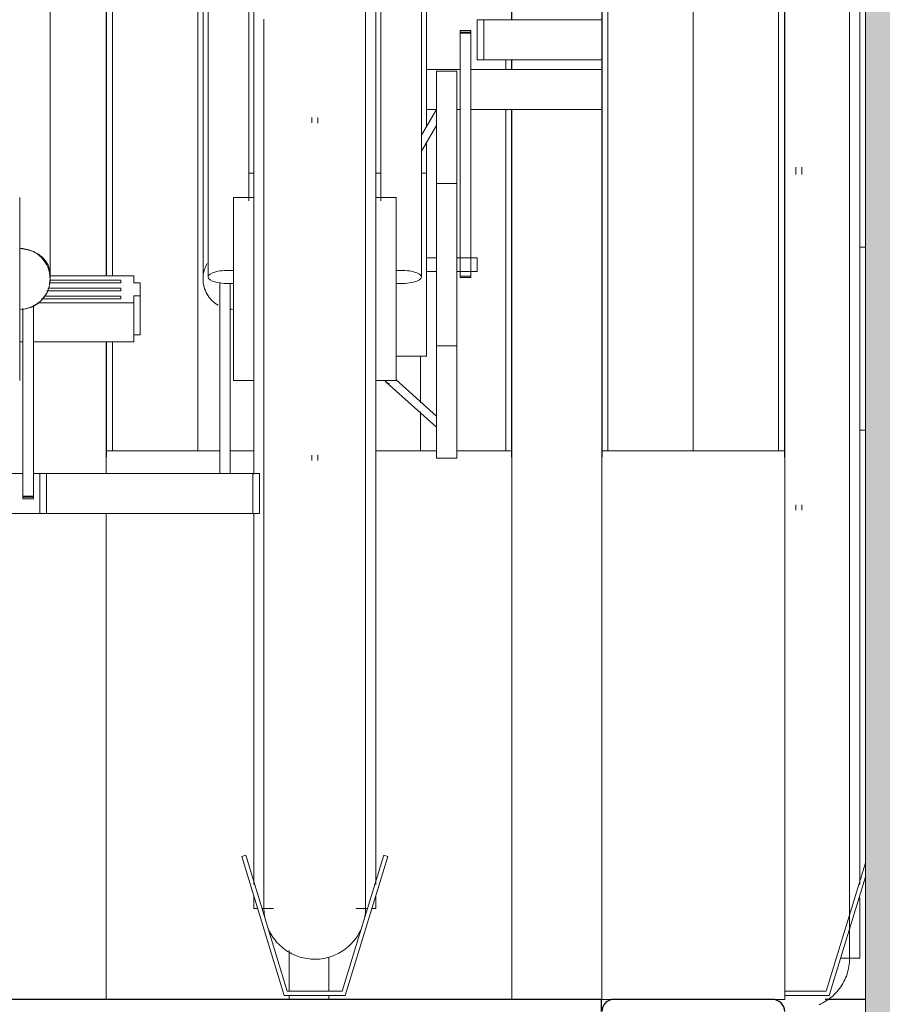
# Model space of a CAD drawing. Extents: x 50445 to 145605, y -10968 to 41989.
# Tile 122 of 256: x 90512 to 90937, y -1765 to -1281. Entities that reach past the tile are written whole.
import ezdxf

# ---------------------------------------------------------------- set-up
doc = ezdxf.new("R2010")
doc.units = 0
doc.header["$LTSCALE"] = 414.30304
doc.header["$MEASUREMENT"] = 0
doc.linetypes.add('gestippeld_2_', pattern=[6.35, 3.175, -3.175])
doc.linetypes.add('hartlijn-fijn', pattern=[6, 4, -1, 0, -1])
for name, color, linetype, lineweight in [('A-EQPM', 6, 'CONTINUOUS', 18), ('A-GENM', 6, 'CONTINUOUS', 18), ('S-BEAM', 4, 'CONTINUOUS', 18), ('S-COLS', 6, 'CONTINUOUS', 18), ('S-COLS-HIDN', 5, 'gestippeld_2_', 18)]:
    doc.layers.add(name, color=color, linetype=linetype, lineweight=lineweight)

# ---------------------------------------------------------------- blocks, each defined once
blk = doc.blocks.new('42_KA leemstuc betonkolomafwerking - Type-V76-plotview doorsnede C C  -  1 op 100')
at = {"layer": 'A-GENM'}
h = blk.add_hatch(color=256, dxfattribs=at)
h.paths.add_polyline_path([(9748.73, -2480), (10302.73, -2480), (10302.73, -1463.74), (10278.05, -1462.63), (10273.93, -1460.93), (10261.14, -1452.67), (10259.46, -1449.7), (10258.46, -1444.08), (10257.83, -1434.06), (10258.24, -1407.83), (10261.34, -1402.77), (10266.72, -1399.85), (10272.93, -1399.85), (10278.31, -1402.77), (10281.42, -1407.83), (10281.83, -1410.75), (10281.83, -1438.97), (10289.83, -1439.83), (10302.73, -1439.83), (10302.73, -332.84), (10278.05, -331.72), (10273.93, -330.03), (10261.14, -321.77), (10259.46, -318.8), (10258.46, -313.17), (10257.83, -298.21), (10258.24, -276.92), (10261.34, -271.87), (10266.72, -268.95), (10272.93, -268.95), (10278.31, -271.87), (10281.42, -276.92), (10281.83, -279.84), (10281.83, -308.07), (10289.83, -308.93), (10302.73, -308.93), (10302.73, 530), (9748.73, 530), (9748.73, -2444.34)], flags=0)
h.paths.add_polyline_path([(10273.44, -1435.77), (10275.83, -1435.18), (10273.27, -1435.18)], flags=0)
h.paths.add_polyline_path([(10273.44, -304.86), (10275.83, -304.28), (10273.27, -304.28)], flags=0)
blk.add_line((9748.73, 530), (9748.73, -2480), dxfattribs=at)
blk = doc.blocks.new('97_KA_gestapelde fietsenstalling 8 fietsen 1600x1900 - Type-V114-plotview doorsnede C C  -  1 op 100')
at = {"layer": 'A-EQPM'}
for p, q in [((9382.1, -2077.3), (9346.88, -2077.3)), ((9347.23, -2075.98), (9382.1, -2075.98)), ((9388.52, -2074), (9347.28, -2074)), ((9382.1, -2075.98), (9382.1, -2076.64)), ((9382.1, -2075.98), (9382.1, -2077.3)), ((9382.1, -2076.64), (9382.1, -2077.3)), ((9388.52, -2077.45), (9388.52, -2074)), ((9391.73, -2077.45), (9388.52, -2077.45)), ((9391.73, -2080.6), (9391.73, -2077.45)), ((9382.1, -2081.26), (9345.82, -2081.26)), ((9346.17, -2079.94), (9382.1, -2079.94)), ((9382.1, -2079.94), (9382.1, -2080.6)), ((9382.1, -2080.6), (9382.1, -2081.26)), ((9391.73, -2083.75), (9391.73, -2080.6)), ((9341.09, -2087.2), (9388.52, -2087.2)), ((9382.1, -2085.22), (9343.07, -2085.22)), ((9344.39, -2083.9), (9382.1, -2083.9)), ((9382.1, -2083.9), (9382.1, -2084.56)), ((9382.1, -2083.9), (9382.1, -2085.22)), ((9382.1, -2084.56), (9382.1, -2085.22)), ((9388.52, -2087.2), (9388.52, -2083.75)), ((9388.52, -2083.75), (9391.73, -2083.75)), ((9388.52, -2106.48), (9388.52, -2087.2)), ((9391.73, -2103.03), (9391.73, -2083.75)), ((9333.96, -2106.48), (9332.38, -2106.48)), ((9388.52, -2106.48), (9339.18, -2106.48)), ((9391.73, -2103.03), (9388.52, -2103.03)), ((9375, -2171.15), (9375, -2160)), ((9430.84, -2160), (9375, -2160)), ((9447.63, -2160), (9436.06, -2160)), ((9375, -2430), (9375, -2190.86)), ((9465, -2405.87), (9465, -2426.06)), ((9465, -2428), (9465, -2430))]:
    blk.add_line(p, q, dxfattribs=at)
at = {"layer": 'S-COLS', "lineweight": 25}
for p, q in [((9375, -1463.74), (9375, -2074)), ((9375, -2106.48), (9375, -2163.14))]:
    blk.add_line(p, q, dxfattribs=at)
at = {"layer": 'S-COLS', "linetype": 'hartlijn-fijn'}
blk.add_line((9420, -1480.86), (9420, -2160), dxfattribs=at)
at = {"layer": 'S-COLS-HIDN'}
for p, q in [((9378, -2074), (9378, -1463.74)), ((9378, -2160), (9378, -2106.48))]:
    blk.add_line(p, q, dxfattribs=at)
blk = doc.blocks.new('97_KA_gestapelde fietsenstalling 8 fietsen 1600x1900 - Type-V115-plotview doorsnede C C  -  1 op 100')
at = {"layer": 'A-EQPM'}
for p, q in [((9745.9, -1800.09), (9745.9, -2104.9)), ((9532.63, -1972.36), (9549.21, -1972.36)), ((9554.43, -1972.36), (9618.93, -1972.36)), ((9537.63, -1992.06), (9532.59, -1992.06)), ((9549.21, -1992.06), (9547.63, -1992.06)), ((9618.93, -1992.06), (9554.43, -1992.06)), ((9714.4, -2020.53), (9714.4, -2024.05)), ((9717.4, -2024.05), (9717.4, -2020.53)), ((9748.73, -2059.9), (9745.9, -2059.9)), ((9745.9, -2104.9), (9745.9, -2373.39)), ((9745.9, -2149.9), (9748.73, -2149.9)), ((9537.63, -2160), (9507.63, -2160)), ((9574.6, -2160), (9547.63, -2160)), ((9574.6, -2160), (9574.6, -2430)), ((9714.4, -2186.54), (9714.4, -2189.27)), ((9717.4, -2189.27), (9717.4, -2186.64)), ((9748.73, -2362.83), (9729.42, -2426)), ((9730.9, -2428), (9748.73, -2369.67)), ((9745.9, -2379.96), (9745.9, -2409.71)), ((9484.6, -2426), (9484.6, -2409.15)), ((9736.49, -2409.71), (9745.9, -2409.71)), ((9729.42, -2426), (9708.93, -2426)), ((9484.6, -2430), (9484.6, -2428)), ((9708.93, -2428), (9730.9, -2428))]:
    blk.add_line(p, q, dxfattribs=at)
at = {"layer": 'A-EQPM', "flags": 128}
for points in [[(9740.9, -2104.9), (9740.9, -2092.71), (9740.9, -2080.54), (9740.9, -2068.41), (9740.9, -2056.34), (9740.9, -2044.35), (9740.9, -2032.45), (9740.9, -2020.67), (9740.9, -2009.02), (9740.9, -1997.53), (9740.9, -1986.2), (9740.9, -1975.07), (9740.9, -1964.15), (9740.9, -1953.45), (9740.9, -1942.99)], [(9740.9, -2409.71), (9740.9, -2409.47), (9740.9, -2408.73), (9740.9, -2407.52), (9740.9, -2405.82), (9740.9, -2403.63), (9740.9, -2400.97), (9740.9, -2397.84), (9740.9, -2394.24), (9740.9, -2390.17), (9740.9, -2385.65), (9740.9, -2380.68), (9740.9, -2375.26), (9740.9, -2369.42), (9740.9, -2363.15), (9740.9, -2356.47), (9740.9, -2349.39), (9740.9, -2341.91), (9740.9, -2334.06), (9740.9, -2325.84), (9740.9, -2317.26), (9740.9, -2308.35), (9740.9, -2299.11), (9740.9, -2289.56), (9740.9, -2279.72), (9740.9, -2269.59), (9740.9, -2259.2), (9740.9, -2248.57), (9740.9, -2237.7), (9740.9, -2226.62), (9740.9, -2215.35), (9740.9, -2203.9), (9740.9, -2192.29), (9740.9, -2180.55), (9740.9, -2168.68), (9740.9, -2156.71), (9740.9, -2144.66), (9740.9, -2132.54), (9740.9, -2120.38), (9740.9, -2108.19), (9740.9, -2104.9)], [(9740.9, -2402.96), (9740.9, -2405.27), (9740.9, -2407.11), (9740.9, -2408.45), (9740.9, -2409.32), (9740.9, -2409.69), (9740.9, -2409.71)], [(9740.9, -2409.71), (9740.88, -2410.71), (9740.82, -2411.71), (9740.72, -2412.7), (9740.58, -2413.69), (9740.4, -2414.68), (9740.18, -2415.65), (9739.92, -2416.62), (9739.63, -2417.57), (9739.3, -2418.52), (9738.92, -2419.44), (9738.52, -2420.36), (9738.07, -2421.25), (9737.59, -2422.13), (9737.08, -2422.99), (9736.53, -2423.83), (9735.95, -2424.64), (9735.34, -2425.43), (9734.69, -2426.19), (9734.02, -2426.93), (9733.32, -2427.64), (9732.58, -2428.33), (9731.83, -2428.98), (9731.04, -2429.6), (9730.24, -2430.19), (9729.41, -2430.75), (9728.55, -2431.27), (9727.68, -2431.76), (9726.79, -2432.21), (9725.88, -2432.63)], [(9740.9, -2409.71), (9740.88, -2410.71), (9740.82, -2411.71), (9740.72, -2412.7), (9740.58, -2413.69), (9740.4, -2414.68), (9740.18, -2415.65), (9739.92, -2416.62), (9739.63, -2417.57), (9739.3, -2418.52), (9738.92, -2419.44), (9738.52, -2420.36), (9738.07, -2421.25), (9737.59, -2422.13), (9737.08, -2422.99), (9736.53, -2423.83), (9735.95, -2424.64), (9735.34, -2425.43), (9734.69, -2426.19), (9734.02, -2426.93), (9733.32, -2427.64), (9732.58, -2428.33), (9731.83, -2428.98), (9731.04, -2429.6), (9730.24, -2430.19), (9729.41, -2430.75), (9728.55, -2431.27), (9727.68, -2431.76), (9726.79, -2432.21)], [(9740.9, -2409.32), (9740.9, -2409.69), (9740.9, -2409.71)]]:
    blk.add_lwpolyline(points, dxfattribs=at)
at = {"layer": 'S-BEAM', "lineweight": 25}
blk.add_line((9748.73, -2430), (9728.92, -2430), dxfattribs=at)
at = {"layer": 'S-COLS', "lineweight": 25}
for p, q in [((9574.6, -1947.88), (9574.6, -1488.08)), ((9574.6, -1972.36), (9574.6, -1967.59)), ((9574.6, -2163.14), (9574.6, -1992.06))]:
    blk.add_line(p, q, dxfattribs=at)
at = {"layer": 'S-COLS', "linetype": 'hartlijn-fijn'}
for p, q in [((9529.6, -2113.43), (9529.6, -2136.5)), ((9529.6, -2140.74), (9529.6, -2160))]:
    blk.add_line(p, q, dxfattribs=at)
at = {"layer": 'S-COLS-HIDN'}
for p, q in [((9571.6, -1967.59), (9571.6, -1972.36)), ((9571.6, -1992.06), (9571.6, -2160))]:
    blk.add_line(p, q, dxfattribs=at)
blk = doc.blocks.new('97_KA_gestapelde fietsenstalling 16 fietsen 1600x2900 - Type-V124-plotview doorsnede C C  -  1 op 100')
at = {"layer": 'A-EQPM'}
for p, q in [((9425.13, -1767.33), (9425.13, -2074.49)), ((9445.13, -2036.96), (9445.13, -1767.33)), ((9510.13, -1767.33), (9510.13, -2036.96)), ((9530.13, -2074.49), (9530.13, -1767.33)), ((9447.63, -2080.42), (9447.63, -1775.62)), ((9507.63, -1775.62), (9507.63, -2080.42)), ((9347.38, -2073.34), (9347.38, -1888.86)), ((9422.63, -1888.86), (9422.63, -2073.34)), ((9532.63, -2000.68), (9532.63, -1888.86)), ((9557.63, -1947.88), (9560.85, -1947.88)), ((9557.63, -1967.59), (9557.63, -1947.88)), ((9560.85, -1947.88), (9618.93, -1947.88)), ((9560.85, -1967.59), (9560.85, -1947.88)), ((9554.43, -1953.22), (9549.21, -1953.22)), ((9549.21, -1954.52), (9549.21, -1953.22)), ((9549.21, -1953.22), (9549.21, -1953.52)), ((9549.21, -1953.99), (9554.43, -1953.99)), ((9549.21, -2064.28), (9549.21, -1954.52)), ((9554.43, -1954.52), (9549.21, -1954.52)), ((9554.43, -1953.52), (9554.43, -1953.22)), ((9554.43, -1953.22), (9554.43, -1954.52)), ((9554.43, -1954.52), (9554.43, -2064.28)), ((9560.85, -1967.59), (9557.63, -1967.59)), ((9618.93, -1967.59), (9560.85, -1967.59)), ((9547.63, -1973.18), (9537.63, -1973.18)), ((9537.63, -2068.43), (9537.63, -1973.18)), ((9547.63, -1973.18), (9547.63, -2068.43)), ((9476.13, -1996.05), (9476.13, -1998.69)), ((9479.13, -1998.78), (9479.13, -1996.05)), ((9537.63, -1992.05), (9530.13, -2004.71)), ((9530.13, -2012.56), (9537.63, -1999.9)), ((9532.63, -2023.43), (9532.63, -2007.97)), ((9447.63, -2023.43), (9445.13, -2023.43)), ((9510.19, -2023.43), (9507.63, -2023.43)), ((9532.63, -2023.43), (9530.13, -2023.43)), ((9532.63, -2023.43), (9532.63, -2068.43)), ((9547.63, -2028.43), (9537.63, -2028.43)), ((9332.38, -2035.42), (9332.38, -2080.42)), ((9447.63, -2035.42), (9437.63, -2035.42)), ((9437.63, -2080.42), (9437.63, -2035.42)), ((9517.63, -2035.42), (9507.63, -2035.42)), ((9517.63, -2035.42), (9517.63, -2080.42)), ((9537.63, -2065.07), (9532.63, -2065.07)), ((9532.63, -2068.43), (9532.63, -2113.43)), ((9537.63, -2163.68), (9537.63, -2068.43)), ((9557.63, -2065.07), (9547.63, -2065.07)), ((9547.63, -2068.43), (9547.63, -2163.68)), ((9549.21, -2074.8), (9549.21, -2064.28)), ((9554.43, -2064.28), (9554.43, -2074.8)), ((9557.63, -2065.07), (9557.63, -2068.43)), ((9557.63, -2068.43), (9557.63, -2071.78)), ((9532.63, -2071.78), (9537.63, -2071.78)), ((9547.63, -2071.78), (9557.63, -2071.78)), ((9430.84, -2171.15), (9430.84, -2077.21)), ((9436.06, -2077.64), (9436.06, -2171.15)), ((9549.21, -2074.02), (9549.21, -2074.8)), ((9549.21, -2074.02), (9554.43, -2074.02)), ((9549.21, -2074.8), (9554.43, -2074.8)), ((9554.43, -2074.8), (9554.43, -2074.02)), ((9332.38, -2080.42), (9332.38, -2125.42)), ((9437.63, -2125.42), (9437.63, -2080.42)), ((9447.63, -2171.58), (9447.63, -2080.42)), ((9507.63, -2080.42), (9507.63, -2373.47)), ((9517.63, -2080.42), (9517.63, -2125.42)), ((9333.96, -2182.33), (9333.96, -2090)), ((9339.18, -2088.6), (9339.18, -2182.33)), ((9537.63, -2108.43), (9547.63, -2108.43)), ((9517.63, -2113.43), (9532.63, -2113.43)), ((9437.63, -2125.42), (9447.63, -2125.42)), ((9507.63, -2125.42), (9517.63, -2125.42)), ((9513.02, -2126.4), (9537.63, -2148.34)), ((9537.63, -2142.98), (9517.63, -2125.16)), ((9618.93, -2430), (9618.93, -2160)), ((9708.93, -2160), (9618.93, -2160)), ((9708.93, -2160), (9708.93, -2430)), ((9476.13, -2162.16), (9476.13, -2164.8)), ((9479.13, -2164.8), (9479.13, -2162.07)), ((9537.63, -2163.68), (9547.63, -2163.68)), ((9322.82, -2171.15), (9333.96, -2171.15)), ((9339.18, -2171.15), (9342.38, -2171.15)), ((9342.38, -2171.15), (9345.6, -2171.15)), ((9342.38, -2171.15), (9342.38, -2190.86)), ((9345.6, -2171.15), (9447.2, -2171.15)), ((9345.6, -2190.86), (9345.6, -2171.15)), ((9447.2, -2171.15), (9450.41, -2171.15)), ((9447.2, -2190.86), (9447.2, -2171.15)), ((9450.41, -2190.86), (9450.41, -2171.15)), ((9333.96, -2183.63), (9333.96, -2182.33)), ((9339.18, -2182.33), (9333.96, -2182.33)), ((9333.96, -2182.86), (9339.18, -2182.86)), ((9333.96, -2183.33), (9333.96, -2183.63)), ((9333.96, -2183.63), (9339.18, -2183.63)), ((9339.18, -2182.33), (9339.18, -2183.63)), ((9339.18, -2183.63), (9339.18, -2183.33)), ((9342.38, -2190.86), (9322.82, -2190.86)), ((9345.6, -2190.86), (9342.38, -2190.86)), ((9447.2, -2190.86), (9345.6, -2190.86)), ((9450.41, -2190.86), (9447.2, -2190.86)), ((9447.63, -2373.47), (9447.63, -2191.04)), ((9443.65, -2359.06), (9441.73, -2359.64)), ((9441.73, -2359.64), (9462.63, -2428)), ((9464.11, -2426), (9443.65, -2359.06)), ((9511.62, -2359.06), (9491.15, -2426)), ((9492.63, -2428), (9513.53, -2359.64)), ((9513.53, -2359.64), (9511.62, -2359.06)), ((9447.63, -2385.23), (9447.63, -2379.37)), ((9507.63, -2379.37), (9507.63, -2385.23)), ((9447.63, -2385.23), (9449.56, -2385.23)), ((9451.65, -2385.23), (9457.26, -2385.23)), ((9497.81, -2385.23), (9503.62, -2385.23)), ((9505.71, -2385.23), (9507.63, -2385.23)), ((9491.15, -2426), (9464.11, -2426)), ((9462.63, -2428), (9492.63, -2428)), ((9618.93, -2430), (9624.93, -2430)), ((9702.93, -2430), (9708.93, -2430))]:
    blk.add_line(p, q, dxfattribs=at)
at = {"layer": 'A-EQPM', "flags": 128}
for points in [[(9452.63, -1947.62), (9452.63, -1958.7), (9452.63, -1969.97), (9452.63, -1981.42), (9452.63, -1993.03), (9452.63, -2004.78), (9452.63, -2016.65), (9452.63, -2028.62), (9452.63, -2040.67), (9452.63, -2052.79), (9452.63, -2064.95), (9452.63, -2077.13), (9452.63, -2080.42)], [(9502.63, -2080.42), (9502.63, -2068.23), (9502.63, -2056.07), (9502.63, -2043.93), (9502.63, -2031.86), (9502.63, -2019.87), (9502.63, -2007.97), (9502.63, -1996.19), (9502.63, -1984.54), (9502.63, -1973.05), (9502.63, -1961.73), (9502.63, -1950.59), (9502.63, -1939.67)], [(9452.63, -2080.42), (9452.63, -2092.61), (9452.63, -2104.78), (9452.63, -2116.91), (9452.63, -2128.99), (9452.63, -2140.98), (9452.63, -2152.88), (9452.63, -2164.66), (9452.63, -2176.31), (9452.63, -2187.8), (9452.63, -2199.12), (9452.63, -2210.25), (9452.63, -2221.18), (9452.63, -2231.88), (9452.63, -2242.33), (9452.63, -2252.53), (9452.63, -2262.45), (9452.63, -2272.08), (9452.63, -2281.41), (9452.63, -2290.41), (9452.63, -2299.08), (9452.63, -2307.4), (9452.63, -2315.35), (9452.63, -2322.93), (9452.63, -2330.12), (9452.63, -2336.91), (9452.63, -2343.29), (9452.63, -2349.25), (9452.63, -2354.78), (9452.63, -2359.87), (9452.63, -2364.52), (9452.63, -2368.71), (9452.63, -2372.43), (9452.63, -2375.7), (9452.63, -2378.48), (9452.63, -2380.8), (9452.63, -2382.63), (9452.63, -2383.98), (9452.63, -2384.84), (9452.63, -2385.21), (9452.63, -2385.23)], [(9502.63, -2385.23), (9502.63, -2384.99), (9502.63, -2384.26), (9502.63, -2383.04), (9502.63, -2381.34), (9502.63, -2379.16), (9502.63, -2376.49), (9502.63, -2373.36), (9502.63, -2369.76), (9502.63, -2365.69), (9502.63, -2361.17), (9502.63, -2356.2), (9502.63, -2350.79), (9502.63, -2344.94), (9502.63, -2338.67), (9502.63, -2331.99), (9502.63, -2324.91), (9502.63, -2317.43), (9502.63, -2309.58), (9502.63, -2301.36), (9502.63, -2292.79), (9502.63, -2283.87), (9502.63, -2274.63), (9502.63, -2265.08), (9502.63, -2255.24), (9502.63, -2245.11), (9502.63, -2234.72), (9502.63, -2224.09), (9502.63, -2213.22), (9502.63, -2202.15), (9502.63, -2190.87), (9502.63, -2179.42), (9502.63, -2167.82), (9502.63, -2156.07), (9502.63, -2144.2), (9502.63, -2132.23), (9502.63, -2120.18), (9502.63, -2108.06), (9502.63, -2095.9), (9502.63, -2083.71), (9502.63, -2080.42)], [(9514.34, -2126.9), (9513.29, -2126.65), (9512.63, -2126.16), (9512.24, -2125.67)], [(9502.63, -2378.48), (9502.63, -2380.8), (9502.63, -2382.63), (9502.63, -2383.98), (9502.63, -2384.84), (9502.63, -2385.21), (9502.63, -2385.23)], [(9452.63, -2385.23), (9452.63, -2384.99), (9452.63, -2384.26), (9452.63, -2383.04), (9452.63, -2381.34), (9452.63, -2379.16)], [(9452.63, -2384.84), (9452.63, -2385.21), (9452.63, -2385.23)], [(9453.04, -2389.75), (9452.88, -2388.76), (9452.76, -2387.77), (9452.68, -2386.77), (9452.64, -2385.77), (9452.63, -2385.23)], [(9453.04, -2389.75), (9452.88, -2388.76), (9452.76, -2387.77), (9452.68, -2386.77)], [(9502.63, -2385.23), (9502.61, -2386.23), (9502.55, -2387.23), (9502.45, -2388.22), (9502.31, -2389.21), (9502.13, -2390.2)], [(9502.63, -2385.23), (9502.61, -2386.23), (9502.55, -2387.23), (9502.45, -2388.22), (9502.31, -2389.21), (9502.13, -2390.2)], [(9502.63, -2384.84), (9502.63, -2385.21), (9502.63, -2385.23)], [(9500.66, -2394.97), (9500.25, -2395.88), (9499.81, -2396.78), (9499.33, -2397.65), (9498.81, -2398.51), (9498.27, -2399.35), (9497.69, -2400.16), (9497.07, -2400.95), (9496.43, -2401.72), (9495.75, -2402.45), (9495.05, -2403.16), (9494.32, -2403.85), (9493.56, -2404.5), (9492.78, -2405.12), (9491.97, -2405.71), (9491.14, -2406.27), (9490.29, -2406.79), (9489.42, -2407.28), (9488.53, -2407.73), (9487.62, -2408.15), (9486.69, -2408.53), (9485.75, -2408.88), (9484.8, -2409.18), (9483.84, -2409.45), (9482.86, -2409.68), (9481.88, -2409.87), (9480.89, -2410.02), (9479.9, -2410.13), (9478.9, -2410.2), (9477.9, -2410.23), (9476.9, -2410.22), (9475.9, -2410.17), (9474.91, -2410.08), (9473.92, -2409.95), (9472.93, -2409.78), (9471.95, -2409.58), (9470.98, -2409.33), (9470.03, -2409.05), (9469.08, -2408.72), (9468.15, -2408.36), (9467.23, -2407.96), (9466.33, -2407.53), (9465.45, -2407.06), (9464.58, -2406.55), (9463.74, -2406.02), (9462.92, -2405.44), (9462.12, -2404.84), (9461.35, -2404.2), (9460.61, -2403.54), (9459.89, -2402.84), (9459.2, -2402.12), (9458.54, -2401.37), (9457.91, -2400.59), (9457.31, -2399.79), (9456.74, -2398.96), (9456.21, -2398.12), (9455.71, -2397.25), (9455.25, -2396.37), (9454.82, -2395.46)], [(9466.33, -2407.53), (9465.45, -2407.06), (9464.58, -2406.55), (9463.74, -2406.02), (9462.92, -2405.44), (9462.12, -2404.84), (9461.35, -2404.2), (9460.61, -2403.54), (9459.89, -2402.84), (9459.2, -2402.12), (9458.54, -2401.37), (9457.91, -2400.59), (9457.31, -2399.79), (9456.74, -2398.96), (9456.21, -2398.12), (9455.71, -2397.25), (9455.25, -2396.37), (9454.82, -2395.46)], [(9500.66, -2394.97), (9500.25, -2395.88), (9499.81, -2396.78), (9499.33, -2397.65), (9498.81, -2398.51), (9498.27, -2399.35), (9497.69, -2400.16), (9497.07, -2400.95), (9496.43, -2401.72), (9495.75, -2402.45), (9495.05, -2403.16), (9494.32, -2403.85), (9493.56, -2404.5), (9492.78, -2405.12), (9491.97, -2405.71)], [(9483.84, -2409.45), (9482.86, -2409.68), (9481.88, -2409.87), (9480.89, -2410.02), (9479.9, -2410.13), (9478.9, -2410.2), (9477.9, -2410.23), (9476.9, -2410.22), (9475.9, -2410.17), (9474.91, -2410.08), (9473.92, -2409.95), (9472.93, -2409.78), (9471.95, -2409.58), (9470.98, -2409.33), (9470.03, -2409.05), (9469.08, -2408.72), (9468.15, -2408.36), (9467.23, -2407.96)], [(9489.42, -2407.28), (9488.53, -2407.73), (9487.62, -2408.15), (9486.69, -2408.53), (9485.75, -2408.88)]]:
    blk.add_lwpolyline(points, dxfattribs=at)
at = {"layer": 'A-EQPM'}
for start, end in [(0, 90), (270, 360)]:
    blk.add_arc((9332.38, -2075.42), 15, start, end, dxfattribs=at)
for centre, major_axis, ratio, start_param, end_param in [((9332.38, -2073.34), (15, 0), 0.848048, 0, 1.488304), ((9332.38, -2073.34), (15, 0), 0.848048, 6.162412, 6.283185), ((9435.13, -2074.49), (10, 0), 0.325568, 1.317918, 3.141593), ((9520.13, -2074.49), (10, 0), 0.325568, 0, 1.823675), ((9435.13, -2074.49), (10, 0), 0.325568, 3.141593, 4.965268), ((9520.13, -2074.49), (10, 0), 0.325568, 4.45951, 6.283185), ((9514.34, -2124.9), (0, 2), 0.996917, 1.832596, 2.617994)]:
    blk.add_ellipse(centre, major_axis=major_axis, ratio=ratio, start_param=start_param, end_param=end_param, dxfattribs=at)
for points in [[(9339.88, -2062.43), (9339.31, -2062.11), (9338.72, -2061.81), (9338.12, -2061.56)], [(9422.63, -2075.42), (9422.63, -2072.81), (9423.34, -2070.19), (9424.64, -2067.92)], [(9332.38, -2090.42), (9333.69, -2090.42), (9336.31, -2090.08), (9339.97, -2088.56), (9343.11, -2086.15), (9345.52, -2083.01), (9347.04, -2079.35), (9347.38, -2076.73), (9347.38, -2075.42)], [(9430.13, -2088.41), (9429, -2087.76), (9426.9, -2086.15), (9424.49, -2083.01), (9422.98, -2079.35), (9422.63, -2076.73), (9422.63, -2075.42)], [(9437.63, -2090.42), (9437.1, -2090.42), (9436.57, -2090.4), (9436.04, -2090.34)]]:
    blk.add_open_spline(points, degree=3, dxfattribs=at)
at = {"layer": 'S-BEAM', "lineweight": 25}
for p, q in [((9618.64, -2430), (9306.33, -2430)), ((9618.64, -2430), (9618.64, -2436)), ((9702.93, -2430), (9624.93, -2430))]:
    blk.add_line(p, q, dxfattribs=at)
for centre, start, end in [((9624.93, -2436), 90, 180), ((9702.93, -2436), 0, 90)]:
    blk.add_arc(centre, 6, start, end, dxfattribs=at)
at = {"layer": 'S-COLS', "lineweight": 25}
for p, q in [((9618.93, -1210), (9618.93, -2163.14)), ((9708.93, -2163.14), (9708.93, -1210))]:
    blk.add_line(p, q, dxfattribs=at)
at = {"layer": 'S-COLS', "linetype": 'hartlijn-fijn'}
blk.add_line((9663.93, -1210), (9663.93, -2160), dxfattribs=at)
at = {"layer": 'S-COLS-HIDN'}
for p, q in [((9621.93, -1210), (9621.93, -2160)), ((9705.93, -2160), (9705.93, -1210))]:
    blk.add_line(p, q, dxfattribs=at)

msp = doc.modelspace()

# ---------------------------------------------------------------- block references
at = {"layer": 'A-EQPM'}
for name in ['97_KA_gestapelde fietsenstalling 16 fietsen 1600x2900 - Type-V124-plotview doorsnede C C  -  1 op 100', '97_KA_gestapelde fietsenstalling 8 fietsen 1600x1900 - Type-V114-plotview doorsnede C C  -  1 op 100', '97_KA_gestapelde fietsenstalling 8 fietsen 1600x1900 - Type-V115-plotview doorsnede C C  -  1 op 100']:
    msp.add_blockref(name, (81179.52, 667.18), dxfattribs=at)
at = {"layer": 'A-GENM'}
msp.add_blockref('42_KA leemstuc betonkolomafwerking - Type-V76-plotview doorsnede C C  -  1 op 100', (81179.52, 667.18), dxfattribs=at)

doc.saveas('drawing.dxf')
